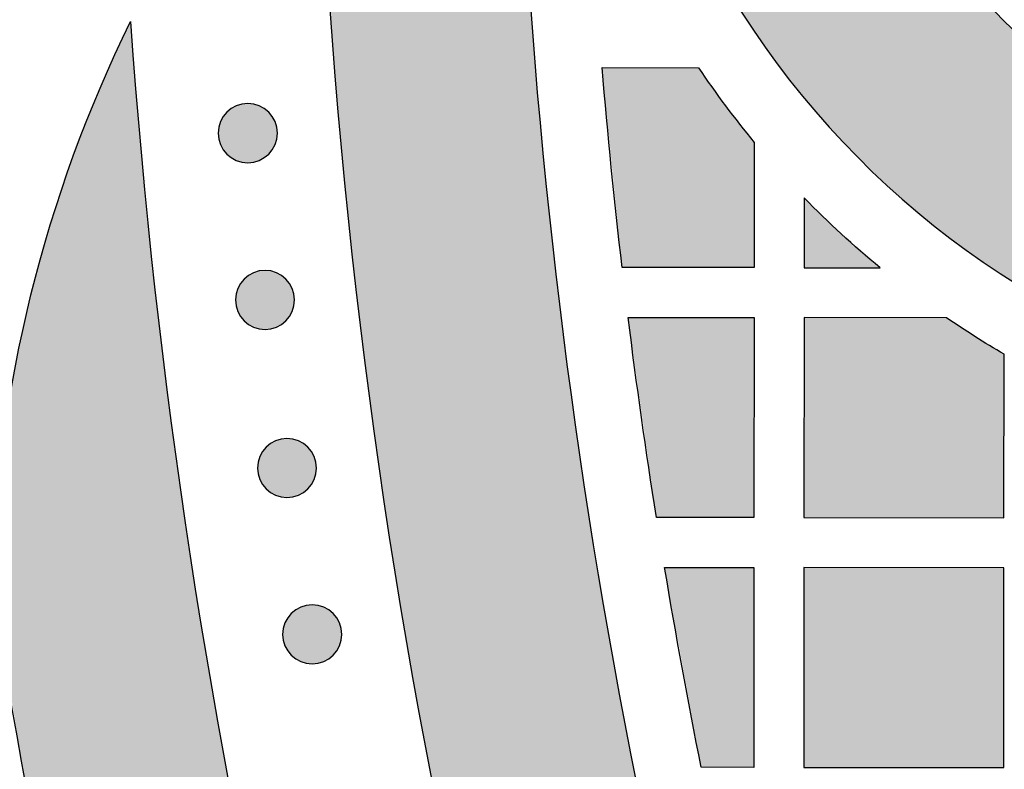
# Model space of a CAD drawing. Header units: millimetres. Extents: x -3873 to -97, y 912 to 4165.
# Tile 117 of 256: x -3734 to -3675, y 1384 to 1429. Entities that reach past the tile are written whole.
import ezdxf

# ---------------------------------------------------------------- set-up
doc = ezdxf.new("R2010")
doc.units = ezdxf.units.MM
doc.layers.add('pattern', color=7, linetype='Continuous', true_color=0x000000)

msp = doc.modelspace()

# ---------------------------------------------------------------- hatches: boundary and pattern name
at = {"layer": 'pattern'}
for points in [[(-3704.064, 1455.577), (-3703.968, 1448.393), (-3703.734, 1441.192), (-3703.36, 1433.978), (-3702.847, 1426.754), (-3702.193, 1419.526), (-3701.397, 1412.296), (-3700.46, 1405.07), (-3699.381, 1397.851), (-3698.159, 1390.643), (-3696.796, 1383.451), (-3695.291, 1376.278), (-3693.645, 1369.13), (-3691.858, 1362.009), (-3689.932, 1354.921), (-3687.866, 1347.869), (-3685.662, 1340.857), (-3683.322, 1333.89), (-3680.846, 1326.972), (-3678.237, 1320.105), (-3675.495, 1313.295), (-3672.623, 1306.545), (-3669.622, 1299.859), (-3666.496, 1293.24), (-3663.245, 1286.692), (-3659.873, 1280.218), (-3656.382, 1273.822), (-3652.775, 1267.506), (-3649.053, 1261.275), (-3645.221, 1255.13), (-3641.281, 1249.075), (-3637.236, 1243.113), (-3633.09, 1237.246), (-3632.079, 1235.331), (-3631.111, 1233.39), (-3630.186, 1231.424), (-3629.304, 1229.434), (-3628.468, 1227.423), (-3627.678, 1225.392), (-3626.934, 1223.342), (-3626.237, 1221.275), (-3625.588, 1219.192), (-3624.987, 1217.096), (-3624.435, 1214.987), (-3623.932, 1212.869), (-3623.478, 1210.741), (-3623.073, 1208.606), (-3622.718, 1206.466), (-3622.412, 1204.322), (-3627.814, 1210.749), (-3633.095, 1217.314), (-3638.249, 1224.016), (-3643.272, 1230.851), (-3648.158, 1237.814), (-3652.902, 1244.902), (-3657.501, 1252.11), (-3661.949, 1259.434), (-3666.242, 1266.87), (-3670.377, 1274.412), (-3674.349, 1282.055), (-3678.155, 1289.795), (-3681.791, 1297.624), (-3685.255, 1305.539), (-3688.543, 1313.533), (-3691.653, 1321.601), (-3694.582, 1329.735), (-3697.328, 1337.931), (-3699.89, 1346.182), (-3702.265, 1354.482), (-3704.453, 1362.824), (-3706.453, 1371.203), (-3708.263, 1379.611), (-3709.884, 1388.043), (-3711.315, 1396.492), (-3712.556, 1404.951), (-3713.609, 1413.416), (-3714.472, 1421.878), (-3715.148, 1430.332), (-3715.638, 1438.773), (-3715.943, 1447.193), (-3716.064, 1455.588)], [(-3605.718, 1455.492), (-3605.771, 1454.617), (-3605.845, 1453.737), (-3605.938, 1452.851), (-3606.051, 1451.961), (-3606.186, 1451.066), (-3606.341, 1450.168), (-3606.518, 1449.267), (-3606.717, 1448.364), (-3606.939, 1447.459), (-3607.182, 1446.554), (-3607.449, 1445.649), (-3607.738, 1444.745), (-3608.05, 1443.842), (-3608.385, 1442.942), (-3608.744, 1442.046), (-3609.125, 1441.154), (-3609.53, 1440.267), (-3609.959, 1439.386), (-3610.41, 1438.512), (-3610.885, 1437.646), (-3611.382, 1436.789), (-3611.902, 1435.941), (-3612.444, 1435.104), (-3613.008, 1434.278), (-3613.594, 1433.465), (-3614.201, 1432.664), (-3614.83, 1431.877), (-3615.478, 1431.105), (-3616.147, 1430.348), (-3616.834, 1429.608), (-3617.541, 1428.885), (-3618.265, 1428.179), (-3619.007, 1427.491), (-3619.766, 1426.823), (-3620.54, 1426.174), (-3621.33, 1425.545), (-3622.135, 1424.937), (-3622.952, 1424.35), (-3623.783, 1423.784), (-3624.626, 1423.241), (-3625.479, 1422.719), (-3626.343, 1422.221), (-3627.216, 1421.745), (-3628.098, 1421.292), (-3628.987, 1420.862), (-3629.883, 1420.456), (-3630.785, 1420.074), (-3631.691, 1419.715), (-3632.601, 1419.379), (-3633.515, 1419.067), (-3634.431, 1418.778), (-3635.348, 1418.512), (-3636.266, 1418.27), (-3637.183, 1418.05), (-3638.1, 1417.853), (-3639.014, 1417.678), (-3639.927, 1417.526), (-3640.835, 1417.395), (-3641.74, 1417.286), (-3642.641, 1417.197), (-3643.536, 1417.129), (-3644.425, 1417.082), (-3645.308, 1417.054), (-3646.184, 1417.045), (-3647.06, 1417.055), (-3647.943, 1417.085), (-3648.832, 1417.134), (-3649.727, 1417.203), (-3650.627, 1417.293), (-3651.532, 1417.404), (-3652.441, 1417.537), (-3653.353, 1417.691), (-3654.267, 1417.867), (-3655.183, 1418.066), (-3656.1, 1418.287), (-3657.018, 1418.531), (-3657.934, 1418.798), (-3658.85, 1419.089), (-3659.763, 1419.403), (-3660.672, 1419.74), (-3661.578, 1420.101), (-3662.479, 1420.485), (-3663.374, 1420.892), (-3664.263, 1421.323), (-3665.143, 1421.778), (-3666.016, 1422.255), (-3666.879, 1422.755), (-3667.731, 1423.278), (-3668.573, 1423.823), (-3669.403, 1424.39), (-3670.22, 1424.979), (-3671.023, 1425.588), (-3671.812, 1426.219), (-3672.585, 1426.869), (-3673.343, 1427.539), (-3674.083, 1428.227), (-3674.807, 1428.935), (-3675.512, 1429.659), (-3676.198, 1430.401), (-3676.865, 1431.159), (-3677.513, 1431.932), (-3678.139, 1432.72), (-3678.745, 1433.521), (-3679.33, 1434.336), (-3679.893, 1435.163), (-3680.433, 1436.001), (-3680.952, 1436.85), (-3681.448, 1437.708), (-3681.92, 1438.575), (-3682.37, 1439.449), (-3682.797, 1440.331), (-3683.2, 1441.219), (-3683.581, 1442.111), (-3683.938, 1443.008), (-3684.271, 1443.909), (-3684.582, 1444.812), (-3684.87, 1445.716), (-3685.134, 1446.622), (-3685.376, 1447.527), (-3685.596, 1448.432), (-3685.793, 1449.336), (-3685.969, 1450.237), (-3686.123, 1451.136), (-3686.256, 1452.031), (-3686.368, 1452.921), (-3686.459, 1453.807), (-3686.531, 1454.688), (-3686.583, 1455.562), (-3698.594, 1455.572), (-3698.539, 1454.432), (-3698.459, 1453.282), (-3698.352, 1452.125), (-3698.218, 1450.962), (-3698.058, 1449.792), (-3697.869, 1448.618), (-3697.652, 1447.439), (-3697.406, 1446.257), (-3697.132, 1445.073), (-3696.827, 1443.888), (-3696.493, 1442.702), (-3696.129, 1441.517), (-3695.735, 1440.334), (-3695.31, 1439.154), (-3694.854, 1437.979), (-3694.368, 1436.808), (-3693.851, 1435.644), (-3693.303, 1434.488), (-3692.725, 1433.34), (-3692.117, 1432.203), (-3691.478, 1431.076), (-3690.809, 1429.962), (-3690.111, 1428.862), (-3689.383, 1427.776), (-3688.627, 1426.705), (-3687.842, 1425.652), (-3687.03, 1424.617), (-3686.191, 1423.601), (-3685.325, 1422.605), (-3684.434, 1421.63), (-3683.518, 1420.677), (-3682.578, 1419.748), (-3681.615, 1418.842), (-3680.629, 1417.961), (-3679.623, 1417.106), (-3678.596, 1416.277), (-3677.55, 1415.475), (-3676.486, 1414.701), (-3675.405, 1413.956), (-3674.308, 1413.239), (-3673.196, 1412.551), (-3672.071, 1411.893), (-3670.933, 1411.266), (-3669.784, 1410.668), (-3668.625, 1410.101), (-3667.457, 1409.565), (-3666.282, 1409.06), (-3665.1, 1408.586), (-3663.913, 1408.143), (-3662.721, 1407.73), (-3661.527, 1407.348), (-3660.33, 1406.997), (-3659.133, 1406.676), (-3657.936, 1406.386), (-3656.74, 1406.125), (-3655.547, 1405.893), (-3654.357, 1405.691), (-3653.171, 1405.517), (-3651.99, 1405.371), (-3650.816, 1405.253), (-3649.648, 1405.162), (-3648.488, 1405.097), (-3647.337, 1405.058), (-3646.194, 1405.045), (-3645.052, 1405.056), (-3643.901, 1405.093), (-3642.741, 1405.156), (-3641.573, 1405.245), (-3640.398, 1405.361), (-3639.217, 1405.505), (-3638.031, 1405.676), (-3636.841, 1405.877), (-3635.647, 1406.106), (-3634.451, 1406.365), (-3633.253, 1406.654), (-3632.055, 1406.973), (-3630.858, 1407.322), (-3629.663, 1407.701), (-3628.471, 1408.112), (-3627.283, 1408.553), (-3626.1, 1409.025), (-3624.924, 1409.528), (-3623.755, 1410.062), (-3622.595, 1410.627), (-3621.445, 1411.223), (-3620.306, 1411.848), (-3619.18, 1412.504), (-3618.067, 1413.19), (-3616.969, 1413.905), (-3615.886, 1414.649), (-3614.821, 1415.421), (-3613.773, 1416.221), (-3612.745, 1417.048), (-3611.737, 1417.901), (-3610.75, 1418.78), (-3609.785, 1419.684), (-3608.844, 1420.612), (-3607.926, 1421.563), (-3607.033, 1422.537), (-3606.166, 1423.531), (-3605.325, 1424.546), (-3604.511, 1425.58), (-3603.724, 1426.631), (-3602.966, 1427.7), (-3602.237, 1428.785), (-3601.536, 1429.884), (-3600.866, 1430.997), (-3600.225, 1432.123), (-3599.614, 1433.259), (-3599.034, 1434.406), (-3598.485, 1435.561), (-3597.966, 1436.724), (-3597.477, 1437.894), (-3597.02, 1439.069), (-3596.593, 1440.248), (-3596.196, 1441.43), (-3595.83, 1442.614), (-3595.494, 1443.799), (-3595.188, 1444.984), (-3594.911, 1446.168), (-3594.663, 1447.349), (-3594.444, 1448.528), (-3594.253, 1449.702), (-3594.09, 1450.871), (-3593.955, 1452.034), (-3593.846, 1453.191), (-3593.764, 1454.34), (-3593.707, 1455.481)], [(-3727.066, 1428.733), (-3726.429, 1420.858), (-3725.634, 1412.972), (-3724.68, 1405.082), (-3723.566, 1397.192), (-3722.292, 1389.306), (-3720.857, 1381.43), (-3719.261, 1373.569), (-3717.505, 1365.726), (-3715.587, 1357.908), (-3713.51, 1350.119), (-3711.273, 1342.364), (-3708.878, 1334.648), (-3706.325, 1326.976), (-3703.615, 1319.352), (-3700.751, 1311.781), (-3697.733, 1304.269), (-3694.564, 1296.819), (-3691.245, 1289.436), (-3687.779, 1282.125), (-3684.167, 1274.89), (-3680.414, 1267.736), (-3676.52, 1260.666), (-3672.49, 1253.684), (-3668.325, 1246.796), (-3664.03, 1240.003), (-3659.608, 1233.31), (-3655.061, 1226.721), (-3650.394, 1220.238), (-3645.61, 1213.866), (-3640.713, 1207.606), (-3635.706, 1201.462), (-3630.595, 1195.437), (-3632.697, 1196.204), (-3634.782, 1197.031), (-3636.849, 1197.917), (-3638.894, 1198.861), (-3640.916, 1199.863), (-3642.911, 1200.921), (-3644.878, 1202.035), (-3646.814, 1203.204), (-3648.718, 1204.426), (-3650.585, 1205.699), (-3652.416, 1207.023), (-3654.207, 1208.395), (-3655.957, 1209.814), (-3657.664, 1211.277), (-3659.326, 1212.784), (-3660.942, 1214.331), (-3668.006, 1224.321), (-3674.791, 1234.548), (-3681.284, 1245.001), (-3687.477, 1255.668), (-3693.357, 1266.535), (-3698.916, 1277.589), (-3704.144, 1288.815), (-3709.035, 1300.199), (-3713.581, 1311.724), (-3717.777, 1323.376), (-3721.616, 1335.138), (-3725.096, 1346.994), (-3728.214, 1358.927), (-3730.966, 1370.922), (-3733.353, 1382.96), (-3735.375, 1395.027), (-3735.287, 1397.198), (-3735.141, 1399.371), (-3734.937, 1401.544), (-3734.674, 1403.715), (-3734.352, 1405.881), (-3733.972, 1408.04), (-3733.533, 1410.19), (-3733.036, 1412.328), (-3732.482, 1414.451), (-3731.872, 1416.559), (-3731.205, 1418.647), (-3730.483, 1420.715), (-3729.707, 1422.759), (-3728.878, 1424.778), (-3727.997, 1426.771)], [(-3698.769, 1425.974), (-3692.992, 1425.969), (-3692.196, 1424.818), (-3691.371, 1423.687), (-3690.519, 1422.577), (-3689.639, 1421.488), (-3689.646, 1413.967), (-3697.568, 1413.973)], [(-3718.776, 1420.784), (-3718.804, 1420.757), (-3718.833, 1420.73), (-3718.863, 1420.703), (-3718.894, 1420.677), (-3718.925, 1420.651), (-3718.958, 1420.626), (-3718.991, 1420.601), (-3719.025, 1420.577), (-3719.06, 1420.554), (-3719.096, 1420.531), (-3719.132, 1420.509), (-3719.17, 1420.488), (-3719.208, 1420.467), (-3719.246, 1420.448), (-3719.286, 1420.429), (-3719.326, 1420.411), (-3719.367, 1420.394), (-3719.408, 1420.378), (-3719.45, 1420.363), (-3719.492, 1420.349), (-3719.535, 1420.336), (-3719.579, 1420.324), (-3719.623, 1420.313), (-3719.667, 1420.303), (-3719.712, 1420.294), (-3719.757, 1420.287), (-3719.802, 1420.28), (-3719.847, 1420.275), (-3719.893, 1420.271), (-3719.939, 1420.268), (-3719.985, 1420.266), (-3720.031, 1420.266), (-3720.077, 1420.266), (-3720.123, 1420.268), (-3720.168, 1420.271), (-3720.214, 1420.275), (-3720.259, 1420.281), (-3720.305, 1420.287), (-3720.35, 1420.295), (-3720.394, 1420.304), (-3720.439, 1420.313), (-3720.482, 1420.324), (-3720.526, 1420.336), (-3720.569, 1420.35), (-3720.611, 1420.364), (-3720.653, 1420.379), (-3720.695, 1420.395), (-3720.735, 1420.412), (-3720.775, 1420.43), (-3720.815, 1420.449), (-3720.854, 1420.469), (-3720.892, 1420.489), (-3720.929, 1420.511), (-3720.965, 1420.533), (-3721.001, 1420.555), (-3721.036, 1420.579), (-3721.07, 1420.603), (-3721.103, 1420.628), (-3721.136, 1420.653), (-3721.167, 1420.679), (-3721.198, 1420.705), (-3721.228, 1420.732), (-3721.257, 1420.759), (-3721.285, 1420.786), (-3721.312, 1420.815), (-3721.34, 1420.844), (-3721.366, 1420.873), (-3721.392, 1420.904), (-3721.418, 1420.936), (-3721.443, 1420.968), (-3721.468, 1421.002), (-3721.492, 1421.036), (-3721.515, 1421.071), (-3721.538, 1421.106), (-3721.56, 1421.143), (-3721.581, 1421.18), (-3721.602, 1421.218), (-3721.621, 1421.257), (-3721.64, 1421.296), (-3721.658, 1421.337), (-3721.675, 1421.377), (-3721.691, 1421.419), (-3721.706, 1421.461), (-3721.72, 1421.503), (-3721.733, 1421.546), (-3721.745, 1421.59), (-3721.756, 1421.633), (-3721.766, 1421.678), (-3721.775, 1421.722), (-3721.782, 1421.767), (-3721.789, 1421.813), (-3721.794, 1421.858), (-3721.798, 1421.904), (-3721.801, 1421.95), (-3721.803, 1421.995), (-3721.804, 1422.041), (-3721.803, 1422.087), (-3721.801, 1422.133), (-3721.798, 1422.179), (-3721.794, 1422.225), (-3721.789, 1422.27), (-3721.782, 1422.315), (-3721.774, 1422.36), (-3721.766, 1422.405), (-3721.756, 1422.449), (-3721.745, 1422.493), (-3721.733, 1422.537), (-3721.719, 1422.58), (-3721.705, 1422.622), (-3721.69, 1422.664), (-3721.674, 1422.705), (-3721.657, 1422.746), (-3721.639, 1422.786), (-3721.62, 1422.825), (-3721.6, 1422.864), (-3721.58, 1422.902), (-3721.559, 1422.939), (-3721.537, 1422.976), (-3721.514, 1423.012), (-3721.49, 1423.047), (-3721.466, 1423.081), (-3721.442, 1423.114), (-3721.416, 1423.146), (-3721.39, 1423.178), (-3721.364, 1423.209), (-3721.337, 1423.238), (-3721.31, 1423.267), (-3721.283, 1423.296), (-3721.255, 1423.323), (-3721.226, 1423.35), (-3721.196, 1423.377), (-3721.165, 1423.403), (-3721.133, 1423.429), (-3721.101, 1423.454), (-3721.067, 1423.479), (-3721.033, 1423.503), (-3720.998, 1423.526), (-3720.963, 1423.549), (-3720.926, 1423.571), (-3720.889, 1423.592), (-3720.851, 1423.612), (-3720.812, 1423.632), (-3720.773, 1423.651), (-3720.732, 1423.669), (-3720.692, 1423.686), (-3720.65, 1423.702), (-3720.608, 1423.717), (-3720.566, 1423.731), (-3720.523, 1423.744), (-3720.479, 1423.756), (-3720.436, 1423.767), (-3720.391, 1423.777), (-3720.347, 1423.786), (-3720.302, 1423.793), (-3720.256, 1423.8), (-3720.211, 1423.805), (-3720.165, 1423.809), (-3720.119, 1423.812), (-3720.074, 1423.814), (-3720.028, 1423.814), (-3719.982, 1423.814), (-3719.936, 1423.812), (-3719.89, 1423.809), (-3719.844, 1423.805), (-3719.799, 1423.799), (-3719.754, 1423.793), (-3719.709, 1423.785), (-3719.664, 1423.776), (-3719.62, 1423.766), (-3719.576, 1423.755), (-3719.532, 1423.743), (-3719.49, 1423.73), (-3719.447, 1423.716), (-3719.405, 1423.701), (-3719.364, 1423.685), (-3719.323, 1423.668), (-3719.283, 1423.65), (-3719.244, 1423.631), (-3719.205, 1423.611), (-3719.167, 1423.591), (-3719.13, 1423.569), (-3719.093, 1423.547), (-3719.057, 1423.524), (-3719.023, 1423.501), (-3718.988, 1423.477), (-3718.955, 1423.452), (-3718.923, 1423.427), (-3718.891, 1423.401), (-3718.86, 1423.375), (-3718.831, 1423.348), (-3718.802, 1423.321), (-3718.773, 1423.293), (-3718.746, 1423.265), (-3718.719, 1423.236), (-3718.692, 1423.206), (-3718.666, 1423.175), (-3718.64, 1423.144), (-3718.615, 1423.111), (-3718.59, 1423.078), (-3718.566, 1423.044), (-3718.543, 1423.009), (-3718.52, 1422.973), (-3718.498, 1422.937), (-3718.477, 1422.899), (-3718.457, 1422.861), (-3718.437, 1422.823), (-3718.418, 1422.783), (-3718.4, 1422.743), (-3718.383, 1422.702), (-3718.367, 1422.661), (-3718.352, 1422.619), (-3718.338, 1422.577), (-3718.325, 1422.534), (-3718.313, 1422.49), (-3718.302, 1422.446), (-3718.292, 1422.402), (-3718.284, 1422.357), (-3718.276, 1422.312), (-3718.27, 1422.267), (-3718.264, 1422.222), (-3718.26, 1422.176), (-3718.257, 1422.13), (-3718.255, 1422.084), (-3718.255, 1422.038), (-3718.256, 1421.992), (-3718.257, 1421.947), (-3718.26, 1421.901), (-3718.265, 1421.855), (-3718.27, 1421.81), (-3718.276, 1421.764), (-3718.284, 1421.719), (-3718.293, 1421.675), (-3718.303, 1421.63), (-3718.314, 1421.587), (-3718.326, 1421.543), (-3718.339, 1421.5), (-3718.353, 1421.458), (-3718.368, 1421.416), (-3718.384, 1421.374), (-3718.401, 1421.334), (-3718.419, 1421.294), (-3718.438, 1421.254), (-3718.458, 1421.216), (-3718.479, 1421.178), (-3718.5, 1421.14), (-3718.522, 1421.104), (-3718.545, 1421.068), (-3718.568, 1421.033), (-3718.592, 1420.999), (-3718.617, 1420.966), (-3718.642, 1420.933), (-3718.668, 1420.902), (-3718.694, 1420.871), (-3718.721, 1420.841), (-3718.748, 1420.812)], [(-3682.095, 1413.96), (-3683.274, 1414.96), (-3684.426, 1415.993), (-3685.549, 1417.057), (-3686.642, 1418.15), (-3686.646, 1413.964)], [(-3717.742, 1410.774), (-3717.77, 1410.746), (-3717.799, 1410.719), (-3717.829, 1410.692), (-3717.86, 1410.666), (-3717.891, 1410.64), (-3717.924, 1410.615), (-3717.957, 1410.59), (-3717.991, 1410.566), (-3718.026, 1410.543), (-3718.062, 1410.52), (-3718.098, 1410.498), (-3718.136, 1410.477), (-3718.174, 1410.457), (-3718.213, 1410.437), (-3718.252, 1410.418), (-3718.292, 1410.4), (-3718.333, 1410.383), (-3718.374, 1410.367), (-3718.416, 1410.352), (-3718.459, 1410.338), (-3718.502, 1410.325), (-3718.545, 1410.313), (-3718.589, 1410.302), (-3718.633, 1410.292), (-3718.678, 1410.284), (-3718.723, 1410.276), (-3718.768, 1410.27), (-3718.814, 1410.264), (-3718.859, 1410.26), (-3718.905, 1410.257), (-3718.951, 1410.256), (-3718.997, 1410.255), (-3719.043, 1410.256), (-3719.089, 1410.257), (-3719.135, 1410.26), (-3719.18, 1410.265), (-3719.226, 1410.27), (-3719.271, 1410.276), (-3719.316, 1410.284), (-3719.36, 1410.293), (-3719.405, 1410.303), (-3719.449, 1410.314), (-3719.492, 1410.326), (-3719.535, 1410.339), (-3719.578, 1410.353), (-3719.619, 1410.368), (-3719.661, 1410.384), (-3719.702, 1410.402), (-3719.742, 1410.42), (-3719.781, 1410.438), (-3719.82, 1410.458), (-3719.858, 1410.479), (-3719.895, 1410.5), (-3719.931, 1410.522), (-3719.967, 1410.545), (-3720.002, 1410.568), (-3720.036, 1410.592), (-3720.069, 1410.617), (-3720.102, 1410.642), (-3720.133, 1410.668), (-3720.164, 1410.694), (-3720.194, 1410.721), (-3720.223, 1410.748), (-3720.251, 1410.776), (-3720.279, 1410.804), (-3720.306, 1410.833), (-3720.332, 1410.863), (-3720.359, 1410.894), (-3720.384, 1410.925), (-3720.41, 1410.958), (-3720.434, 1410.991), (-3720.458, 1411.025), (-3720.482, 1411.06), (-3720.504, 1411.096), (-3720.526, 1411.132), (-3720.548, 1411.17), (-3720.568, 1411.208), (-3720.588, 1411.246), (-3720.606, 1411.286), (-3720.624, 1411.326), (-3720.641, 1411.367), (-3720.657, 1411.408), (-3720.672, 1411.45), (-3720.687, 1411.493), (-3720.7, 1411.536), (-3720.712, 1411.579), (-3720.723, 1411.623), (-3720.732, 1411.667), (-3720.741, 1411.712), (-3720.749, 1411.757), (-3720.755, 1411.802), (-3720.76, 1411.848), (-3720.764, 1411.893), (-3720.767, 1411.939), (-3720.769, 1411.985), (-3720.77, 1412.031), (-3720.769, 1412.077), (-3720.767, 1412.123), (-3720.764, 1412.168), (-3720.76, 1412.214), (-3720.755, 1412.26), (-3720.748, 1412.305), (-3720.74, 1412.35), (-3720.732, 1412.394), (-3720.722, 1412.439), (-3720.711, 1412.483), (-3720.699, 1412.526), (-3720.686, 1412.569), (-3720.671, 1412.611), (-3720.656, 1412.653), (-3720.64, 1412.695), (-3720.623, 1412.735), (-3720.605, 1412.775), (-3720.586, 1412.815), (-3720.567, 1412.854), (-3720.546, 1412.892), (-3720.525, 1412.929), (-3720.503, 1412.965), (-3720.48, 1413.001), (-3720.456, 1413.036), (-3720.432, 1413.07), (-3720.408, 1413.103), (-3720.382, 1413.136), (-3720.357, 1413.167), (-3720.33, 1413.198), (-3720.304, 1413.228), (-3720.276, 1413.257), (-3720.249, 1413.285), (-3720.221, 1413.312), (-3720.192, 1413.34), (-3720.162, 1413.366), (-3720.131, 1413.393), (-3720.099, 1413.418), (-3720.067, 1413.443), (-3720.034, 1413.468), (-3719.999, 1413.492), (-3719.965, 1413.515), (-3719.929, 1413.538), (-3719.892, 1413.56), (-3719.855, 1413.581), (-3719.817, 1413.602), (-3719.778, 1413.622), (-3719.739, 1413.64), (-3719.699, 1413.658), (-3719.658, 1413.675), (-3719.617, 1413.691), (-3719.575, 1413.706), (-3719.532, 1413.72), (-3719.489, 1413.733), (-3719.446, 1413.745), (-3719.402, 1413.756), (-3719.357, 1413.766), (-3719.313, 1413.775), (-3719.268, 1413.783), (-3719.223, 1413.789), (-3719.177, 1413.794), (-3719.131, 1413.798), (-3719.086, 1413.801), (-3719.04, 1413.803), (-3718.994, 1413.804), (-3718.948, 1413.803), (-3718.902, 1413.801), (-3718.856, 1413.798), (-3718.811, 1413.794), (-3718.765, 1413.789), (-3718.72, 1413.782), (-3718.675, 1413.774), (-3718.63, 1413.766), (-3718.586, 1413.756), (-3718.542, 1413.745), (-3718.499, 1413.733), (-3718.456, 1413.719), (-3718.413, 1413.705), (-3718.371, 1413.69), (-3718.33, 1413.674), (-3718.289, 1413.657), (-3718.249, 1413.639), (-3718.21, 1413.62), (-3718.171, 1413.6), (-3718.133, 1413.58), (-3718.096, 1413.559), (-3718.059, 1413.537), (-3718.024, 1413.514), (-3717.989, 1413.49), (-3717.955, 1413.466), (-3717.921, 1413.442), (-3717.889, 1413.416), (-3717.857, 1413.391), (-3717.827, 1413.364), (-3717.797, 1413.338), (-3717.768, 1413.31), (-3717.74, 1413.283), (-3717.712, 1413.255), (-3717.685, 1413.226), (-3717.658, 1413.196), (-3717.632, 1413.165), (-3717.606, 1413.133), (-3717.581, 1413.101), (-3717.557, 1413.068), (-3717.533, 1413.033), (-3717.509, 1412.998), (-3717.486, 1412.963), (-3717.464, 1412.926), (-3717.443, 1412.889), (-3717.423, 1412.851), (-3717.403, 1412.812), (-3717.384, 1412.773), (-3717.366, 1412.733), (-3717.349, 1412.692), (-3717.333, 1412.65), (-3717.318, 1412.609), (-3717.304, 1412.566), (-3717.291, 1412.523), (-3717.279, 1412.48), (-3717.268, 1412.436), (-3717.258, 1412.391), (-3717.25, 1412.347), (-3717.242, 1412.302), (-3717.236, 1412.256), (-3717.23, 1412.211), (-3717.226, 1412.165), (-3717.223, 1412.12), (-3717.222, 1412.074), (-3717.221, 1412.028), (-3717.222, 1411.982), (-3717.224, 1411.936), (-3717.227, 1411.89), (-3717.231, 1411.844), (-3717.236, 1411.799), (-3717.243, 1411.754), (-3717.25, 1411.709), (-3717.259, 1411.664), (-3717.269, 1411.62), (-3717.28, 1411.576), (-3717.292, 1411.533), (-3717.305, 1411.49), (-3717.319, 1411.447), (-3717.334, 1411.405), (-3717.351, 1411.364), (-3717.368, 1411.323), (-3717.386, 1411.283), (-3717.404, 1411.244), (-3717.424, 1411.205), (-3717.445, 1411.167), (-3717.466, 1411.13), (-3717.488, 1411.093), (-3717.511, 1411.058), (-3717.534, 1411.023), (-3717.558, 1410.989), (-3717.583, 1410.955), (-3717.608, 1410.923), (-3717.634, 1410.891), (-3717.66, 1410.861), (-3717.687, 1410.831), (-3717.714, 1410.802)], [(-3695.508, 1398.972), (-3697.205, 1410.973), (-3689.648, 1410.966), (-3689.659, 1398.967)], [(-3678.108, 1410.956), (-3686.648, 1410.964), (-3686.659, 1398.964), (-3674.659, 1398.953), (-3674.65, 1408.763), (-3675.529, 1409.288), (-3676.399, 1409.828), (-3677.259, 1410.385)], [(-3716.423, 1400.683), (-3716.451, 1400.655), (-3716.48, 1400.628), (-3716.51, 1400.601), (-3716.541, 1400.575), (-3716.572, 1400.549), (-3716.605, 1400.524), (-3716.638, 1400.5), (-3716.672, 1400.476), (-3716.707, 1400.452), (-3716.743, 1400.429), (-3716.779, 1400.407), (-3716.817, 1400.386), (-3716.855, 1400.366), (-3716.893, 1400.346), (-3716.933, 1400.327), (-3716.973, 1400.309), (-3717.014, 1400.292), (-3717.055, 1400.276), (-3717.097, 1400.261), (-3717.14, 1400.247), (-3717.183, 1400.234), (-3717.226, 1400.222), (-3717.27, 1400.211), (-3717.314, 1400.201), (-3717.359, 1400.193), (-3717.404, 1400.185), (-3717.449, 1400.179), (-3717.495, 1400.173), (-3717.54, 1400.169), (-3717.586, 1400.166), (-3717.632, 1400.165), (-3717.678, 1400.164), (-3717.724, 1400.165), (-3717.77, 1400.167), (-3717.815, 1400.17), (-3717.861, 1400.174), (-3717.907, 1400.179), (-3717.952, 1400.186), (-3717.997, 1400.193), (-3718.041, 1400.202), (-3718.086, 1400.212), (-3718.13, 1400.223), (-3718.173, 1400.235), (-3718.216, 1400.248), (-3718.258, 1400.262), (-3718.3, 1400.277), (-3718.342, 1400.294), (-3718.382, 1400.311), (-3718.422, 1400.329), (-3718.462, 1400.347), (-3718.501, 1400.367), (-3718.539, 1400.388), (-3718.576, 1400.409), (-3718.612, 1400.431), (-3718.648, 1400.454), (-3718.683, 1400.477), (-3718.717, 1400.501), (-3718.75, 1400.526), (-3718.783, 1400.551), (-3718.814, 1400.577), (-3718.845, 1400.603), (-3718.875, 1400.63), (-3718.904, 1400.657), (-3718.932, 1400.685), (-3718.96, 1400.713), (-3718.987, 1400.742), (-3719.013, 1400.772), (-3719.04, 1400.803), (-3719.065, 1400.834), (-3719.09, 1400.867), (-3719.115, 1400.9), (-3719.139, 1400.934), (-3719.163, 1400.969), (-3719.185, 1401.005), (-3719.207, 1401.041), (-3719.228, 1401.079), (-3719.249, 1401.117), (-3719.269, 1401.156), (-3719.287, 1401.195), (-3719.305, 1401.235), (-3719.322, 1401.276), (-3719.338, 1401.317), (-3719.353, 1401.359), (-3719.367, 1401.402), (-3719.381, 1401.445), (-3719.393, 1401.488), (-3719.403, 1401.532), (-3719.413, 1401.576), (-3719.422, 1401.621), (-3719.43, 1401.666), (-3719.436, 1401.711), (-3719.441, 1401.757), (-3719.445, 1401.802), (-3719.448, 1401.848), (-3719.45, 1401.894), (-3719.451, 1401.94), (-3719.45, 1401.986), (-3719.448, 1402.032), (-3719.445, 1402.078), (-3719.441, 1402.123), (-3719.436, 1402.169), (-3719.429, 1402.214), (-3719.421, 1402.259), (-3719.413, 1402.303), (-3719.403, 1402.348), (-3719.392, 1402.392), (-3719.38, 1402.435), (-3719.367, 1402.478), (-3719.352, 1402.521), (-3719.337, 1402.562), (-3719.321, 1402.604), (-3719.304, 1402.645), (-3719.286, 1402.685), (-3719.267, 1402.724), (-3719.247, 1402.763), (-3719.227, 1402.801), (-3719.206, 1402.838), (-3719.184, 1402.874), (-3719.161, 1402.91), (-3719.137, 1402.945), (-3719.113, 1402.979), (-3719.089, 1403.012), (-3719.063, 1403.045), (-3719.038, 1403.076), (-3719.011, 1403.107), (-3718.985, 1403.137), (-3718.957, 1403.166), (-3718.93, 1403.194), (-3718.902, 1403.222), (-3718.873, 1403.249), (-3718.843, 1403.275), (-3718.812, 1403.302), (-3718.78, 1403.327), (-3718.748, 1403.353), (-3718.715, 1403.377), (-3718.68, 1403.401), (-3718.645, 1403.425), (-3718.61, 1403.447), (-3718.573, 1403.469), (-3718.536, 1403.491), (-3718.498, 1403.511), (-3718.459, 1403.531), (-3718.42, 1403.549), (-3718.38, 1403.567), (-3718.339, 1403.584), (-3718.297, 1403.6), (-3718.256, 1403.615), (-3718.213, 1403.63), (-3718.17, 1403.643), (-3718.127, 1403.655), (-3718.083, 1403.666), (-3718.038, 1403.675), (-3717.994, 1403.684), (-3717.949, 1403.692), (-3717.903, 1403.698), (-3717.858, 1403.703), (-3717.812, 1403.707), (-3717.767, 1403.71), (-3717.721, 1403.712), (-3717.675, 1403.713), (-3717.629, 1403.712), (-3717.583, 1403.71), (-3717.537, 1403.707), (-3717.492, 1403.703), (-3717.446, 1403.698), (-3717.401, 1403.691), (-3717.356, 1403.683), (-3717.311, 1403.675), (-3717.267, 1403.665), (-3717.223, 1403.654), (-3717.18, 1403.642), (-3717.137, 1403.629), (-3717.094, 1403.614), (-3717.052, 1403.599), (-3717.011, 1403.583), (-3716.97, 1403.566), (-3716.93, 1403.548), (-3716.891, 1403.529), (-3716.852, 1403.51), (-3716.814, 1403.489), (-3716.777, 1403.468), (-3716.74, 1403.446), (-3716.705, 1403.423), (-3716.67, 1403.399), (-3716.636, 1403.375), (-3716.602, 1403.351), (-3716.57, 1403.325), (-3716.538, 1403.3), (-3716.508, 1403.273), (-3716.478, 1403.247), (-3716.449, 1403.219), (-3716.421, 1403.192), (-3716.393, 1403.164), (-3716.366, 1403.135), (-3716.339, 1403.105), (-3716.313, 1403.074), (-3716.287, 1403.042), (-3716.262, 1403.01), (-3716.237, 1402.977), (-3716.213, 1402.942), (-3716.19, 1402.908), (-3716.167, 1402.872), (-3716.145, 1402.835), (-3716.124, 1402.798), (-3716.104, 1402.76), (-3716.084, 1402.721), (-3716.065, 1402.682), (-3716.047, 1402.642), (-3716.03, 1402.601), (-3716.014, 1402.56), (-3715.999, 1402.518), (-3715.985, 1402.475), (-3715.972, 1402.432), (-3715.96, 1402.389), (-3715.949, 1402.345), (-3715.939, 1402.3), (-3715.931, 1402.256), (-3715.923, 1402.211), (-3715.917, 1402.166), (-3715.911, 1402.12), (-3715.907, 1402.074), (-3715.904, 1402.029), (-3715.903, 1401.983), (-3715.902, 1401.937), (-3715.903, 1401.891), (-3715.904, 1401.845), (-3715.907, 1401.799), (-3715.912, 1401.754), (-3715.917, 1401.708), (-3715.924, 1401.663), (-3715.931, 1401.618), (-3715.94, 1401.573), (-3715.95, 1401.529), (-3715.961, 1401.485), (-3715.973, 1401.442), (-3715.986, 1401.399), (-3716, 1401.356), (-3716.015, 1401.314), (-3716.031, 1401.273), (-3716.049, 1401.232), (-3716.067, 1401.192), (-3716.085, 1401.153), (-3716.105, 1401.114), (-3716.126, 1401.076), (-3716.147, 1401.039), (-3716.169, 1401.002), (-3716.192, 1400.967), (-3716.215, 1400.932), (-3716.239, 1400.898), (-3716.264, 1400.864), (-3716.289, 1400.832), (-3716.315, 1400.8), (-3716.341, 1400.77), (-3716.368, 1400.74), (-3716.395, 1400.711)], [(-3692.821, 1383.969), (-3695.022, 1395.971), (-3689.661, 1395.966), (-3689.672, 1383.967)], [(-3686.661, 1395.964), (-3686.672, 1383.964), (-3674.672, 1383.953), (-3674.661, 1395.953)], [(-3714.91, 1390.694), (-3714.938, 1390.667), (-3714.967, 1390.64), (-3714.997, 1390.613), (-3715.028, 1390.587), (-3715.059, 1390.561), (-3715.092, 1390.536), (-3715.125, 1390.511), (-3715.159, 1390.487), (-3715.194, 1390.464), (-3715.23, 1390.441), (-3715.266, 1390.419), (-3715.304, 1390.398), (-3715.342, 1390.377), (-3715.38, 1390.358), (-3715.42, 1390.339), (-3715.46, 1390.321), (-3715.501, 1390.304), (-3715.542, 1390.288), (-3715.584, 1390.273), (-3715.626, 1390.259), (-3715.669, 1390.246), (-3715.713, 1390.234), (-3715.757, 1390.223), (-3715.801, 1390.213), (-3715.846, 1390.204), (-3715.891, 1390.197), (-3715.936, 1390.19), (-3715.981, 1390.185), (-3716.027, 1390.181), (-3716.073, 1390.178), (-3716.119, 1390.176), (-3716.165, 1390.176), (-3716.211, 1390.176), (-3716.257, 1390.178), (-3716.302, 1390.181), (-3716.348, 1390.185), (-3716.393, 1390.191), (-3716.439, 1390.197), (-3716.484, 1390.205), (-3716.528, 1390.214), (-3716.573, 1390.223), (-3716.616, 1390.234), (-3716.66, 1390.247), (-3716.703, 1390.26), (-3716.745, 1390.274), (-3716.787, 1390.289), (-3716.829, 1390.305), (-3716.869, 1390.322), (-3716.909, 1390.34), (-3716.949, 1390.359), (-3716.988, 1390.379), (-3717.026, 1390.399), (-3717.063, 1390.421), (-3717.099, 1390.443), (-3717.135, 1390.465), (-3717.17, 1390.489), (-3717.204, 1390.513), (-3717.237, 1390.538), (-3717.27, 1390.563), (-3717.301, 1390.589), (-3717.332, 1390.615), (-3717.362, 1390.642), (-3717.391, 1390.669), (-3717.419, 1390.696), (-3717.446, 1390.725), (-3717.474, 1390.754), (-3717.5, 1390.783), (-3717.526, 1390.814), (-3717.552, 1390.846), (-3717.577, 1390.878), (-3717.602, 1390.912), (-3717.626, 1390.946), (-3717.649, 1390.981), (-3717.672, 1391.016), (-3717.694, 1391.053), (-3717.715, 1391.09), (-3717.736, 1391.128), (-3717.755, 1391.167), (-3717.774, 1391.206), (-3717.792, 1391.247), (-3717.809, 1391.287), (-3717.825, 1391.329), (-3717.84, 1391.371), (-3717.854, 1391.413), (-3717.867, 1391.456), (-3717.879, 1391.5), (-3717.89, 1391.544), (-3717.9, 1391.588), (-3717.909, 1391.632), (-3717.916, 1391.677), (-3717.923, 1391.723), (-3717.928, 1391.768), (-3717.932, 1391.814), (-3717.935, 1391.86), (-3717.937, 1391.905), (-3717.938, 1391.951), (-3717.937, 1391.997), (-3717.935, 1392.043), (-3717.932, 1392.089), (-3717.928, 1392.135), (-3717.923, 1392.18), (-3717.916, 1392.225), (-3717.908, 1392.27), (-3717.9, 1392.315), (-3717.89, 1392.359), (-3717.879, 1392.403), (-3717.867, 1392.447), (-3717.853, 1392.49), (-3717.839, 1392.532), (-3717.824, 1392.574), (-3717.808, 1392.615), (-3717.791, 1392.656), (-3717.773, 1392.696), (-3717.754, 1392.735), (-3717.734, 1392.774), (-3717.714, 1392.812), (-3717.693, 1392.849), (-3717.671, 1392.886), (-3717.648, 1392.922), (-3717.624, 1392.957), (-3717.6, 1392.991), (-3717.576, 1393.024), (-3717.55, 1393.056), (-3717.524, 1393.088), (-3717.498, 1393.119), (-3717.471, 1393.148), (-3717.444, 1393.177), (-3717.417, 1393.206), (-3717.389, 1393.233), (-3717.36, 1393.26), (-3717.33, 1393.287), (-3717.299, 1393.313), (-3717.267, 1393.339), (-3717.235, 1393.364), (-3717.201, 1393.389), (-3717.167, 1393.413), (-3717.132, 1393.436), (-3717.097, 1393.459), (-3717.06, 1393.481), (-3717.023, 1393.502), (-3716.985, 1393.522), (-3716.946, 1393.542), (-3716.907, 1393.561), (-3716.866, 1393.579), (-3716.826, 1393.596), (-3716.784, 1393.612), (-3716.742, 1393.627), (-3716.7, 1393.641), (-3716.657, 1393.654), (-3716.613, 1393.666), (-3716.57, 1393.677), (-3716.525, 1393.687), (-3716.481, 1393.696), (-3716.436, 1393.703), (-3716.39, 1393.71), (-3716.345, 1393.715), (-3716.299, 1393.719), (-3716.253, 1393.722), (-3716.208, 1393.724), (-3716.162, 1393.724), (-3716.116, 1393.724), (-3716.07, 1393.722), (-3716.024, 1393.719), (-3715.978, 1393.715), (-3715.933, 1393.709), (-3715.888, 1393.703), (-3715.843, 1393.695), (-3715.798, 1393.686), (-3715.754, 1393.676), (-3715.71, 1393.665), (-3715.666, 1393.653), (-3715.624, 1393.64), (-3715.581, 1393.626), (-3715.539, 1393.611), (-3715.498, 1393.595), (-3715.457, 1393.578), (-3715.417, 1393.56), (-3715.378, 1393.541), (-3715.339, 1393.521), (-3715.301, 1393.501), (-3715.264, 1393.479), (-3715.227, 1393.457), (-3715.191, 1393.434), (-3715.157, 1393.411), (-3715.122, 1393.387), (-3715.089, 1393.362), (-3715.057, 1393.337), (-3715.025, 1393.311), (-3714.994, 1393.285), (-3714.965, 1393.258), (-3714.936, 1393.231), (-3714.907, 1393.203), (-3714.88, 1393.175), (-3714.853, 1393.146), (-3714.826, 1393.116), (-3714.8, 1393.086), (-3714.774, 1393.054), (-3714.749, 1393.021), (-3714.724, 1392.988), (-3714.7, 1392.954), (-3714.677, 1392.919), (-3714.654, 1392.883), (-3714.632, 1392.847), (-3714.611, 1392.809), (-3714.591, 1392.771), (-3714.571, 1392.733), (-3714.552, 1392.693), (-3714.534, 1392.653), (-3714.517, 1392.612), (-3714.501, 1392.571), (-3714.486, 1392.529), (-3714.472, 1392.487), (-3714.459, 1392.444), (-3714.447, 1392.4), (-3714.436, 1392.356), (-3714.426, 1392.312), (-3714.418, 1392.267), (-3714.41, 1392.222), (-3714.404, 1392.177), (-3714.398, 1392.132), (-3714.394, 1392.086), (-3714.391, 1392.04), (-3714.389, 1391.994), (-3714.389, 1391.948), (-3714.39, 1391.902), (-3714.391, 1391.857), (-3714.394, 1391.811), (-3714.399, 1391.765), (-3714.404, 1391.72), (-3714.41, 1391.674), (-3714.418, 1391.629), (-3714.427, 1391.585), (-3714.437, 1391.541), (-3714.448, 1391.497), (-3714.46, 1391.453), (-3714.473, 1391.41), (-3714.487, 1391.368), (-3714.502, 1391.326), (-3714.518, 1391.284), (-3714.535, 1391.244), (-3714.553, 1391.204), (-3714.572, 1391.164), (-3714.592, 1391.126), (-3714.613, 1391.088), (-3714.634, 1391.05), (-3714.656, 1391.014), (-3714.679, 1390.978), (-3714.702, 1390.943), (-3714.726, 1390.909), (-3714.751, 1390.876), (-3714.776, 1390.843), (-3714.802, 1390.812), (-3714.828, 1390.781), (-3714.855, 1390.751), (-3714.882, 1390.722)]]:
    msp.add_hatch(color=256, dxfattribs=at).paths.add_polyline_path(points, flags=0)

# ---------------------------------------------------------------- linework, layer by layer
msp.add_line((-3698.769, 1425.974), (-3692.992, 1425.969), dxfattribs=at)
for points in [[(-3689.639, 1421.488), (-3689.646, 1413.967), (-3697.568, 1413.973)], [(-3686.642, 1418.15), (-3686.646, 1413.964), (-3682.095, 1413.96)], [(-3697.205, 1410.973), (-3689.648, 1410.966), (-3689.659, 1398.967), (-3695.508, 1398.972)], [(-3678.108, 1410.956), (-3686.648, 1410.964), (-3686.659, 1398.964), (-3674.659, 1398.953), (-3674.65, 1408.763)], [(-3695.022, 1395.971), (-3689.661, 1395.966), (-3689.672, 1383.967), (-3692.821, 1383.969)]]:
    msp.add_lwpolyline(points, dxfattribs=at)
msp.add_lwpolyline([(-3686.661, 1395.964), (-3686.672, 1383.964), (-3674.672, 1383.953), (-3674.661, 1395.953)], close=True, dxfattribs=at)
at = {"layer": 'pattern', "extrusion": (0, 0, -1)}
for centre in [(3720.029, 1422.04), (3718.995, 1412.029), (3717.676, 1401.938), (3716.163, 1391.95)]:
    msp.add_circle(centre, 1.774, dxfattribs=at)
for centre, radius, start, end in [((3328.367, 1457.006), 387.7, 319.32633, 359.79044), ((3646.149, 1457.527), 40.482, 182.88176, 357.2181), ((3653.932, 1392.828), 81.472, 1.54672, 26.1493), ((3328.367, 1457.006), 371.7, 353.35186, 355.21106), ((3646.149, 1457.527), 56.482, 309.52556, 315.80095), ((3328.367, 1457.006), 371.7, 351.01757, 352.88599), ((3646.149, 1457.527), 56.482, 300.30554, 304.46006), ((3328.367, 1457.006), 371.7, 348.66804, 350.54898), ((3328.367, 1457.006), 411.7, 323.88239, 351.34153)]:
    msp.add_arc(centre, radius, start, end, dxfattribs=at)
at = {"layer": 'pattern'}
for centre, radius, start, end in [((-3328.367, 1457.006), 375.7, 180.21785, 215.7984), ((-3646.149, 1457.527), 52.482, 182.13404, 357.76609), ((-3328.367, 1457.006), 399.7, 184.05614, 220.87519), ((-3646.149, 1457.527), 56.482, 213.96732, 219.64708)]:
    msp.add_arc(centre, radius, start, end, dxfattribs=at)

doc.saveas('drawing.dxf')
